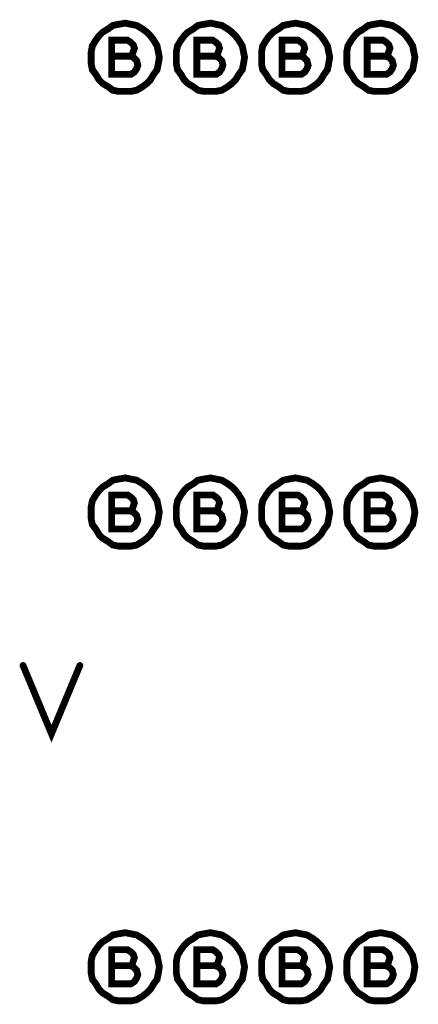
# Model space of a CAD drawing. Extents: x 28 to 61, y 24.9 to 46.
# Tile 41 of 96: x 38.662 to 39.013, y 30.427 to 31.293. Entities that reach past the tile are written whole.
import ezdxf

# ---------------------------------------------------------------- set-up
doc = ezdxf.new("R2010")
doc.units = 0
doc.layers.add('1', color=2, linetype='CONTINUOUS')

msp = doc.modelspace()

# ---------------------------------------------------------------- linework, layer by layer
at = {"layer": '1', "const_width": 0.006}
for points in [[(38.785, 31.26), (38.784, 31.265), (38.783, 31.27), (38.78, 31.275), (38.777, 31.279), (38.774, 31.282), (38.77, 31.285), (38.765, 31.288), (38.76, 31.289), (38.755, 31.29), (38.749, 31.289), (38.744, 31.288), (38.74, 31.285), (38.735, 31.282), (38.732, 31.279), (38.729, 31.275), (38.726, 31.27), (38.725, 31.265), (38.725, 31.26), (38.725, 31.254), (38.726, 31.249), (38.729, 31.245), (38.732, 31.24), (38.735, 31.237), (38.74, 31.234), (38.744, 31.231), (38.749, 31.23), (38.755, 31.23), (38.76, 31.23), (38.765, 31.231), (38.77, 31.234), (38.774, 31.237), (38.777, 31.24), (38.78, 31.245), (38.783, 31.249), (38.784, 31.254), (38.785, 31.26)], [(38.86, 31.26), (38.859, 31.265), (38.858, 31.27), (38.855, 31.275), (38.852, 31.279), (38.849, 31.282), (38.845, 31.285), (38.84, 31.288), (38.835, 31.289), (38.83, 31.29), (38.824, 31.289), (38.819, 31.288), (38.815, 31.285), (38.81, 31.282), (38.807, 31.279), (38.804, 31.275), (38.801, 31.27), (38.8, 31.265), (38.8, 31.26), (38.8, 31.254), (38.801, 31.249), (38.804, 31.245), (38.807, 31.24), (38.81, 31.237), (38.815, 31.234), (38.819, 31.231), (38.824, 31.23), (38.83, 31.23), (38.835, 31.23), (38.84, 31.231), (38.845, 31.234), (38.849, 31.237), (38.852, 31.24), (38.855, 31.245), (38.858, 31.249), (38.859, 31.254), (38.86, 31.26)], [(38.935, 31.26), (38.934, 31.265), (38.933, 31.27), (38.93, 31.275), (38.927, 31.279), (38.924, 31.282), (38.92, 31.285), (38.915, 31.288), (38.91, 31.289), (38.905, 31.29), (38.899, 31.289), (38.894, 31.288), (38.89, 31.285), (38.885, 31.282), (38.882, 31.279), (38.879, 31.275), (38.876, 31.27), (38.875, 31.265), (38.875, 31.26), (38.875, 31.254), (38.876, 31.249), (38.879, 31.245), (38.882, 31.24), (38.885, 31.237), (38.89, 31.234), (38.894, 31.231), (38.899, 31.23), (38.905, 31.23), (38.91, 31.23), (38.915, 31.231), (38.92, 31.234), (38.924, 31.237), (38.927, 31.24), (38.93, 31.245), (38.933, 31.249), (38.934, 31.254), (38.935, 31.26)], [(39.01, 31.26), (39.009, 31.265), (39.008, 31.27), (39.005, 31.275), (39.002, 31.279), (38.999, 31.282), (38.995, 31.285), (38.99, 31.288), (38.985, 31.289), (38.98, 31.29), (38.974, 31.289), (38.969, 31.288), (38.965, 31.285), (38.96, 31.282), (38.957, 31.279), (38.954, 31.275), (38.951, 31.27), (38.95, 31.265), (38.95, 31.26), (38.95, 31.254), (38.951, 31.249), (38.954, 31.245), (38.957, 31.24), (38.96, 31.237), (38.965, 31.234), (38.969, 31.231), (38.974, 31.23), (38.98, 31.23), (38.985, 31.23), (38.99, 31.231), (38.995, 31.234), (38.999, 31.237), (39.002, 31.24), (39.005, 31.245), (39.008, 31.249), (39.009, 31.254), (39.01, 31.26)], [(38.759, 31.261), (38.761, 31.262), (38.762, 31.265), (38.763, 31.268), (38.762, 31.271), (38.76, 31.273), (38.757, 31.275), (38.743, 31.275), (38.743, 31.245), (38.76, 31.245), (38.763, 31.247), (38.765, 31.25), (38.766, 31.253), (38.765, 31.257), (38.762, 31.26), (38.759, 31.261), (38.743, 31.261)], [(38.834, 31.261), (38.836, 31.262), (38.837, 31.265), (38.838, 31.268), (38.837, 31.271), (38.835, 31.273), (38.832, 31.275), (38.818, 31.275), (38.818, 31.245), (38.835, 31.245), (38.838, 31.247), (38.84, 31.25), (38.841, 31.253), (38.84, 31.257), (38.837, 31.26), (38.834, 31.261), (38.818, 31.261)], [(38.909, 31.261), (38.911, 31.262), (38.912, 31.265), (38.913, 31.268), (38.912, 31.271), (38.91, 31.273), (38.907, 31.275), (38.893, 31.275), (38.893, 31.245), (38.91, 31.245), (38.913, 31.247), (38.915, 31.25), (38.916, 31.253), (38.915, 31.257), (38.912, 31.26), (38.909, 31.261), (38.893, 31.261)], [(38.984, 31.261), (38.986, 31.262), (38.987, 31.265), (38.988, 31.268), (38.987, 31.271), (38.985, 31.273), (38.982, 31.275), (38.968, 31.275), (38.968, 31.245), (38.985, 31.245), (38.988, 31.247), (38.99, 31.25), (38.991, 31.253), (38.99, 31.257), (38.987, 31.26), (38.984, 31.261), (38.968, 31.261)], [(38.785, 30.86), (38.784, 30.865), (38.783, 30.87), (38.78, 30.875), (38.777, 30.879), (38.774, 30.882), (38.77, 30.885), (38.765, 30.888), (38.76, 30.889), (38.755, 30.89), (38.749, 30.889), (38.744, 30.888), (38.74, 30.885), (38.735, 30.882), (38.732, 30.879), (38.729, 30.875), (38.726, 30.87), (38.725, 30.865), (38.725, 30.86), (38.725, 30.854), (38.726, 30.849), (38.729, 30.845), (38.732, 30.84), (38.735, 30.837), (38.74, 30.834), (38.744, 30.831), (38.749, 30.83), (38.755, 30.83), (38.76, 30.83), (38.765, 30.831), (38.77, 30.834), (38.774, 30.837), (38.777, 30.84), (38.78, 30.845), (38.783, 30.849), (38.784, 30.854), (38.785, 30.86)], [(38.86, 30.86), (38.859, 30.865), (38.858, 30.87), (38.855, 30.875), (38.852, 30.879), (38.849, 30.882), (38.845, 30.885), (38.84, 30.888), (38.835, 30.889), (38.83, 30.89), (38.824, 30.889), (38.819, 30.888), (38.815, 30.885), (38.81, 30.882), (38.807, 30.879), (38.804, 30.875), (38.801, 30.87), (38.8, 30.865), (38.8, 30.86), (38.8, 30.854), (38.801, 30.849), (38.804, 30.845), (38.807, 30.84), (38.81, 30.837), (38.815, 30.834), (38.819, 30.831), (38.824, 30.83), (38.83, 30.83), (38.835, 30.83), (38.84, 30.831), (38.845, 30.834), (38.849, 30.837), (38.852, 30.84), (38.855, 30.845), (38.858, 30.849), (38.859, 30.854), (38.86, 30.86)], [(38.935, 30.86), (38.934, 30.865), (38.933, 30.87), (38.93, 30.875), (38.927, 30.879), (38.924, 30.882), (38.92, 30.885), (38.915, 30.888), (38.91, 30.889), (38.905, 30.89), (38.899, 30.889), (38.894, 30.888), (38.89, 30.885), (38.885, 30.882), (38.882, 30.879), (38.879, 30.875), (38.876, 30.87), (38.875, 30.865), (38.875, 30.86), (38.875, 30.854), (38.876, 30.849), (38.879, 30.845), (38.882, 30.84), (38.885, 30.837), (38.89, 30.834), (38.894, 30.831), (38.899, 30.83), (38.905, 30.83), (38.91, 30.83), (38.915, 30.831), (38.92, 30.834), (38.924, 30.837), (38.927, 30.84), (38.93, 30.845), (38.933, 30.849), (38.934, 30.854), (38.935, 30.86)], [(39.01, 30.86), (39.009, 30.865), (39.008, 30.87), (39.005, 30.875), (39.002, 30.879), (38.999, 30.882), (38.995, 30.885), (38.99, 30.888), (38.985, 30.889), (38.98, 30.89), (38.974, 30.889), (38.969, 30.888), (38.965, 30.885), (38.96, 30.882), (38.957, 30.879), (38.954, 30.875), (38.951, 30.87), (38.95, 30.865), (38.95, 30.86), (38.95, 30.854), (38.951, 30.849), (38.954, 30.845), (38.957, 30.84), (38.96, 30.837), (38.965, 30.834), (38.969, 30.831), (38.974, 30.83), (38.98, 30.83), (38.985, 30.83), (38.99, 30.831), (38.995, 30.834), (38.999, 30.837), (39.002, 30.84), (39.005, 30.845), (39.008, 30.849), (39.009, 30.854), (39.01, 30.86)], [(38.759, 30.861), (38.761, 30.862), (38.762, 30.865), (38.763, 30.868), (38.762, 30.871), (38.76, 30.873), (38.757, 30.875), (38.743, 30.875), (38.743, 30.845), (38.76, 30.845), (38.763, 30.847), (38.765, 30.85), (38.766, 30.853), (38.765, 30.857), (38.762, 30.86), (38.759, 30.861), (38.743, 30.861)], [(38.834, 30.861), (38.836, 30.862), (38.837, 30.865), (38.838, 30.868), (38.837, 30.871), (38.835, 30.873), (38.832, 30.875), (38.818, 30.875), (38.818, 30.845), (38.835, 30.845), (38.838, 30.847), (38.84, 30.85), (38.841, 30.853), (38.84, 30.857), (38.837, 30.86), (38.834, 30.861), (38.818, 30.861)], [(38.909, 30.861), (38.911, 30.862), (38.912, 30.865), (38.913, 30.868), (38.912, 30.871), (38.91, 30.873), (38.907, 30.875), (38.893, 30.875), (38.893, 30.845), (38.91, 30.845), (38.913, 30.847), (38.915, 30.85), (38.916, 30.853), (38.915, 30.857), (38.912, 30.86), (38.909, 30.861), (38.893, 30.861)], [(38.984, 30.861), (38.986, 30.862), (38.987, 30.865), (38.988, 30.868), (38.987, 30.871), (38.985, 30.873), (38.982, 30.875), (38.968, 30.875), (38.968, 30.845), (38.985, 30.845), (38.988, 30.847), (38.99, 30.85), (38.991, 30.853), (38.99, 30.857), (38.987, 30.86), (38.984, 30.861), (38.968, 30.861)], [(38.665, 30.725), (38.69, 30.665), (38.715, 30.725)], [(38.785, 30.46), (38.784, 30.465), (38.783, 30.47), (38.78, 30.475), (38.777, 30.479), (38.774, 30.482), (38.77, 30.485), (38.765, 30.488), (38.76, 30.489), (38.755, 30.49), (38.749, 30.489), (38.744, 30.488), (38.74, 30.485), (38.735, 30.482), (38.732, 30.479), (38.729, 30.475), (38.726, 30.47), (38.725, 30.465), (38.725, 30.46), (38.725, 30.454), (38.726, 30.449), (38.729, 30.445), (38.732, 30.44), (38.735, 30.437), (38.74, 30.434), (38.744, 30.431), (38.749, 30.43), (38.755, 30.43), (38.76, 30.43), (38.765, 30.431), (38.77, 30.434), (38.774, 30.437), (38.777, 30.44), (38.78, 30.445), (38.783, 30.449), (38.784, 30.454), (38.785, 30.46)], [(38.86, 30.46), (38.859, 30.465), (38.858, 30.47), (38.855, 30.475), (38.852, 30.479), (38.849, 30.482), (38.845, 30.485), (38.84, 30.488), (38.835, 30.489), (38.83, 30.49), (38.824, 30.489), (38.819, 30.488), (38.815, 30.485), (38.81, 30.482), (38.807, 30.479), (38.804, 30.475), (38.801, 30.47), (38.8, 30.465), (38.8, 30.46), (38.8, 30.454), (38.801, 30.449), (38.804, 30.445), (38.807, 30.44), (38.81, 30.437), (38.815, 30.434), (38.819, 30.431), (38.824, 30.43), (38.83, 30.43), (38.835, 30.43), (38.84, 30.431), (38.845, 30.434), (38.849, 30.437), (38.852, 30.44), (38.855, 30.445), (38.858, 30.449), (38.859, 30.454), (38.86, 30.46)], [(38.935, 30.46), (38.934, 30.465), (38.933, 30.47), (38.93, 30.475), (38.927, 30.479), (38.924, 30.482), (38.92, 30.485), (38.915, 30.488), (38.91, 30.489), (38.905, 30.49), (38.899, 30.489), (38.894, 30.488), (38.89, 30.485), (38.885, 30.482), (38.882, 30.479), (38.879, 30.475), (38.876, 30.47), (38.875, 30.465), (38.875, 30.46), (38.875, 30.454), (38.876, 30.449), (38.879, 30.445), (38.882, 30.44), (38.885, 30.437), (38.89, 30.434), (38.894, 30.431), (38.899, 30.43), (38.905, 30.43), (38.91, 30.43), (38.915, 30.431), (38.92, 30.434), (38.924, 30.437), (38.927, 30.44), (38.93, 30.445), (38.933, 30.449), (38.934, 30.454), (38.935, 30.46)], [(39.01, 30.46), (39.009, 30.465), (39.008, 30.47), (39.005, 30.475), (39.002, 30.479), (38.999, 30.482), (38.995, 30.485), (38.99, 30.488), (38.985, 30.489), (38.98, 30.49), (38.974, 30.489), (38.969, 30.488), (38.965, 30.485), (38.96, 30.482), (38.957, 30.479), (38.954, 30.475), (38.951, 30.47), (38.95, 30.465), (38.95, 30.46), (38.95, 30.454), (38.951, 30.449), (38.954, 30.445), (38.957, 30.44), (38.96, 30.437), (38.965, 30.434), (38.969, 30.431), (38.974, 30.43), (38.98, 30.43), (38.985, 30.43), (38.99, 30.431), (38.995, 30.434), (38.999, 30.437), (39.002, 30.44), (39.005, 30.445), (39.008, 30.449), (39.009, 30.454), (39.01, 30.46)], [(38.759, 30.461), (38.761, 30.462), (38.762, 30.465), (38.763, 30.468), (38.762, 30.471), (38.76, 30.473), (38.757, 30.475), (38.743, 30.475), (38.743, 30.445), (38.76, 30.445), (38.763, 30.447), (38.765, 30.45), (38.766, 30.453), (38.765, 30.457), (38.762, 30.46), (38.759, 30.461), (38.743, 30.461)], [(38.834, 30.461), (38.836, 30.462), (38.837, 30.465), (38.838, 30.468), (38.837, 30.471), (38.835, 30.473), (38.832, 30.475), (38.818, 30.475), (38.818, 30.445), (38.835, 30.445), (38.838, 30.447), (38.84, 30.45), (38.841, 30.453), (38.84, 30.457), (38.837, 30.46), (38.834, 30.461), (38.818, 30.461)], [(38.909, 30.461), (38.911, 30.462), (38.912, 30.465), (38.913, 30.468), (38.912, 30.471), (38.91, 30.473), (38.907, 30.475), (38.893, 30.475), (38.893, 30.445), (38.91, 30.445), (38.913, 30.447), (38.915, 30.45), (38.916, 30.453), (38.915, 30.457), (38.912, 30.46), (38.909, 30.461), (38.893, 30.461)], [(38.984, 30.461), (38.986, 30.462), (38.987, 30.465), (38.988, 30.468), (38.987, 30.471), (38.985, 30.473), (38.982, 30.475), (38.968, 30.475), (38.968, 30.445), (38.985, 30.445), (38.988, 30.447), (38.99, 30.45), (38.991, 30.453), (38.99, 30.457), (38.987, 30.46), (38.984, 30.461), (38.968, 30.461)]]:
    msp.add_lwpolyline(points, dxfattribs=at)
at = {"layer": '1', "const_width": 0.003}
for points in [[(38.7445, 31.261, 1), (38.7415, 31.261, 1)], [(38.7605, 31.261, 1), (38.7575, 31.261, 1)], [(38.7865, 31.26, 1), (38.7835, 31.26, 1)], [(38.7865, 31.26, 1), (38.7835, 31.26, 1)], [(38.8195, 31.261, 1), (38.8165, 31.261, 1)], [(38.8355, 31.261, 1), (38.8325, 31.261, 1)], [(38.8615, 31.26, 1), (38.8585, 31.26, 1)], [(38.8615, 31.26, 1), (38.8585, 31.26, 1)], [(38.8945, 31.261, 1), (38.8915, 31.261, 1)], [(38.9105, 31.261, 1), (38.9075, 31.261, 1)], [(38.9365, 31.26, 1), (38.9335, 31.26, 1)], [(38.9365, 31.26, 1), (38.9335, 31.26, 1)], [(38.9695, 31.261, 1), (38.9665, 31.261, 1)], [(38.9855, 31.261, 1), (38.9825, 31.261, 1)], [(39.0115, 31.26, 1), (39.0085, 31.26, 1)], [(39.0115, 31.26, 1), (39.0085, 31.26, 1)], [(38.7445, 30.861, 1), (38.7415, 30.861, 1)], [(38.7605, 30.861, 1), (38.7575, 30.861, 1)], [(38.7865, 30.86, 1), (38.7835, 30.86, 1)], [(38.7865, 30.86, 1), (38.7835, 30.86, 1)], [(38.8195, 30.861, 1), (38.8165, 30.861, 1)], [(38.8355, 30.861, 1), (38.8325, 30.861, 1)], [(38.8615, 30.86, 1), (38.8585, 30.86, 1)], [(38.8615, 30.86, 1), (38.8585, 30.86, 1)], [(38.8945, 30.861, 1), (38.8915, 30.861, 1)], [(38.9105, 30.861, 1), (38.9075, 30.861, 1)], [(38.9365, 30.86, 1), (38.9335, 30.86, 1)], [(38.9365, 30.86, 1), (38.9335, 30.86, 1)], [(38.9695, 30.861, 1), (38.9665, 30.861, 1)], [(38.9855, 30.861, 1), (38.9825, 30.861, 1)], [(39.0115, 30.86, 1), (39.0085, 30.86, 1)], [(39.0115, 30.86, 1), (39.0085, 30.86, 1)], [(38.6665, 30.725, 1), (38.6635, 30.725, 1)], [(38.7165, 30.725, 1), (38.7135, 30.725, 1)], [(38.7445, 30.461, 1), (38.7415, 30.461, 1)], [(38.7605, 30.461, 1), (38.7575, 30.461, 1)], [(38.7865, 30.46, 1), (38.7835, 30.46, 1)], [(38.7865, 30.46, 1), (38.7835, 30.46, 1)], [(38.8195, 30.461, 1), (38.8165, 30.461, 1)], [(38.8355, 30.461, 1), (38.8325, 30.461, 1)], [(38.8615, 30.46, 1), (38.8585, 30.46, 1)], [(38.8615, 30.46, 1), (38.8585, 30.46, 1)], [(38.8945, 30.461, 1), (38.8915, 30.461, 1)], [(38.9105, 30.461, 1), (38.9075, 30.461, 1)], [(38.9365, 30.46, 1), (38.9335, 30.46, 1)], [(38.9365, 30.46, 1), (38.9335, 30.46, 1)], [(38.9695, 30.461, 1), (38.9665, 30.461, 1)], [(38.9855, 30.461, 1), (38.9825, 30.461, 1)], [(39.0115, 30.46, 1), (39.0085, 30.46, 1)], [(39.0115, 30.46, 1), (39.0085, 30.46, 1)]]:
    msp.add_lwpolyline(points, format="xyb", close=True, dxfattribs=at)

doc.saveas('drawing.dxf')
